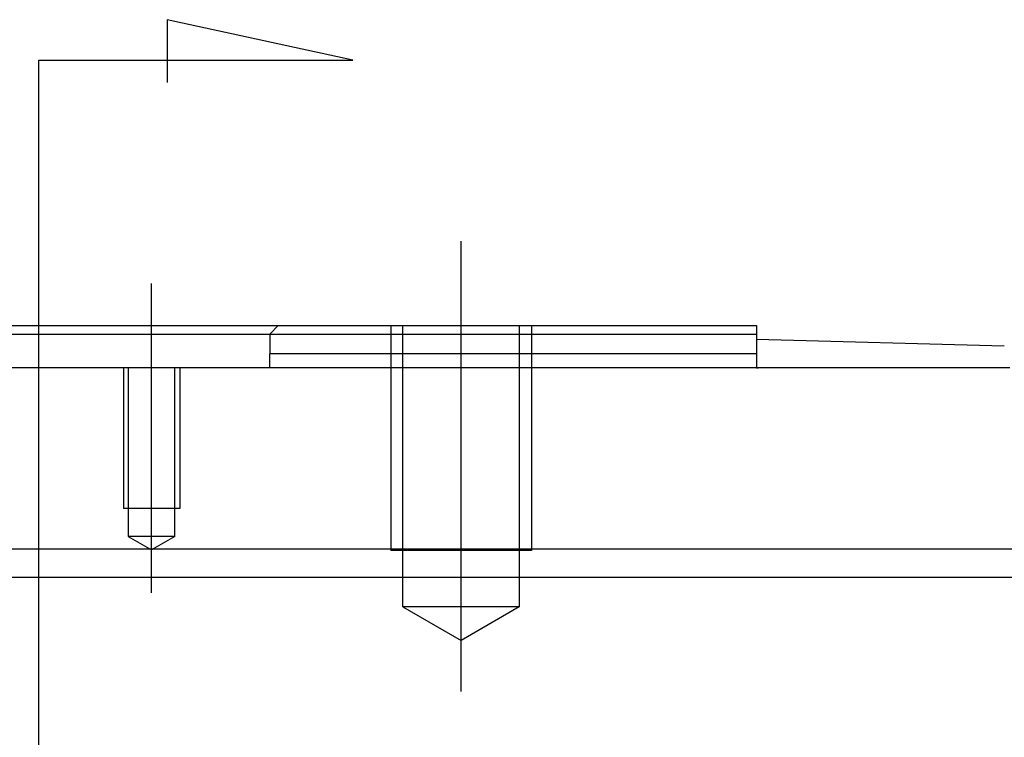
# Model space of a CAD drawing. Header units: millimetres. Extents: x -212 to 3135, y -1694 to 860.
# Tile 142 of 256: x 79 to 114, y -1113 to -1088. Entities that reach past the tile are written whole.
import ezdxf
from ezdxf.lldxf.tags import DXFTag

# ---------------------------------------------------------------- set-up
doc = ezdxf.new("R2010")
doc.units = ezdxf.units.MM
doc.layers.add('2', color=7, linetype='CONTINUOUS', true_color=0xffffff)
tags = doc.linetypes.add('DASHED', pattern=[25.72, 12.86, -12.86]).pattern_tags.tags
tags[6:7] = [DXFTag(74, 4), DXFTag(75, 0), DXFTag(340, '0'), DXFTag(46, 0.0), DXFTag(50, 0.0), DXFTag(44, 0.0), DXFTag(45, 0.0)]
tags[4:5] = [DXFTag(74, 4), DXFTag(75, 0), DXFTag(340, '0'), DXFTag(46, 0.0), DXFTag(50, 0.0), DXFTag(44, 0.0), DXFTag(45, 0.0)]

msp = doc.modelspace()

# ---------------------------------------------------------------- linework, layer by layer
at = {"layer": '2'}
for p, q in [((90.577, -1089.319), (83.99, -1087.886)), ((83.99, -1087.886), (83.99, -1090.115)), ((79.429, -1089.319), (90.577, -1089.319)), ((79.429, -1091.956), (79.429, -1089.319)), ((79.429, -1135.076), (79.429, -1091.956)), ((94.429, -1111.757), (94.429, -1095.757)), ((83.429, -1108.257), (83.429, -1097.257))]:
    msp.add_line(p, q, dxfattribs=at)
at = {"layer": '2', "linetype": 'Continuous'}
for p, q in [((70.93, -1098.757), (87.929, -1098.757)), ((74.229, -1099.057), (84.629, -1099.057)), ((84.629, -1099.057), (87.629, -1099.057)), ((87.929, -1098.757), (87.629, -1099.057)), ((87.629, -1099.057), (87.629, -1099.757)), ((87.929, -1098.757), (104.929, -1098.757)), ((104.929, -1098.757), (104.929, -1099.757)), ((113.735, -1099.486), (104.929, -1099.256)), ((87.629, -1100.257), (87.629, -1099.757)), ((104.929, -1099.757), (104.929, -1100.257)), ((113.929, -1100.257), (44.929, -1100.257)), ((104.929, -1100.256), (104.992, -1100.257)), ((80.375, -1106.709), (-18.872, -1106.709)), ((381.128, -1106.709), (80.375, -1106.709)), ((381.128, -1107.709), (-18.872, -1107.709))]:
    msp.add_line(p, q, dxfattribs=at)
at = {"layer": '2', "linetype": 'DASHED'}
for p, q in [((87.629, -1099.057), (87.629, -1099.057)), ((87.629, -1100.257), (87.629, -1100.257))]:
    msp.add_line(p, q, dxfattribs=at)
at = {"layer": '2', "linetype": 'DASHED', "ltscale": 0.1}
for p, q in [((91.929, -1098.757), (91.929, -1106.757)), ((92.362, -1108.757), (92.362, -1098.757)), ((96.497, -1098.757), (96.497, -1108.757)), ((96.929, -1098.757), (96.929, -1106.757)), ((82.429, -1100.257), (82.429, -1105.257)), ((82.604, -1100.257), (82.604, -1106.257)), ((84.254, -1106.257), (84.254, -1100.257)), ((84.429, -1100.257), (84.429, -1105.257)), ((84.429, -1105.257), (82.429, -1105.257)), ((84.254, -1106.257), (82.604, -1106.257)), ((82.604, -1106.257), (83.429, -1106.733)), ((84.254, -1106.257), (83.429, -1106.733)), ((96.929, -1106.757), (91.929, -1106.757)), ((96.497, -1108.757), (92.362, -1108.757)), ((92.362, -1108.757), (94.429, -1109.95)), ((96.497, -1108.757), (94.429, -1109.95))]:
    msp.add_line(p, q, dxfattribs=at)
msp.add_open_spline([(87.629, -1099.057), (104.929, -1099.057)], degree=1, dxfattribs=at)
at = {"layer": '2', "linetype": 'Continuous'}
msp.add_open_spline([(104.929, -1099.757), (87.629, -1099.757)], degree=1, dxfattribs=at)

doc.saveas('drawing.dxf')
